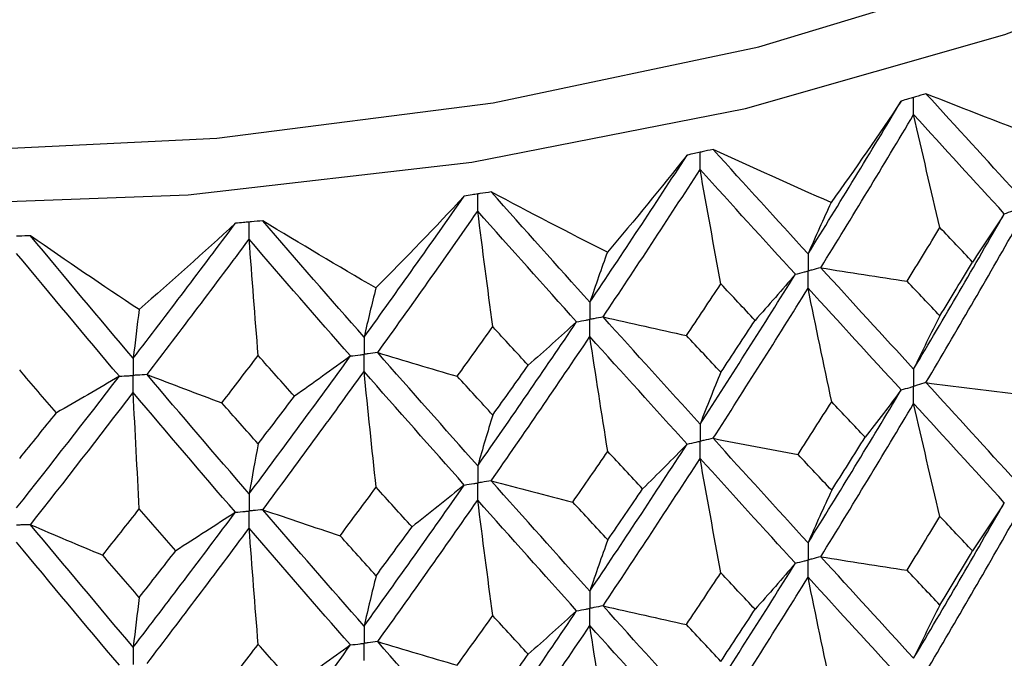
# Paper-space layout '_Isometric' of a CAD drawing. Header units: millimetres. Extents: x -25 to 231, y -14 to 362.
# Tile 49 of 58: x 1.03 to 9.52, y 34.13 to 39.64. Entities that reach past the tile are written whole.
import ezdxf

# ---------------------------------------------------------------- set-up
doc = ezdxf.new("R2010")
doc.units = ezdxf.units.MM

psp = doc.layouts.new('_Isometric')

# ---------------------------------------------------------------- linework, layer by layer
at = {"color": 7, "linetype": 'Continuous', "lineweight": 25}
for p, q in [((8.8461, 38.9998), (8.8459, 38.9997)), ((7.0105, 38.5201), (7.0103, 38.52)), ((5.0981, 38.1537), (5.0979, 38.1537)), ((3.1298, 37.9048), (3.1296, 37.9048)), ((1.1272, 37.776), (1.127, 37.776))]:
    psp.add_line(p, q, dxfattribs=at)
at = {"color": 7, "linetype": 'Continuous', "lineweight": 25, "flags": 128}
for points in [[(-13.4704, 41.257), (-11.5969, 40.3085), (-9.525, 39.5093), (-7.2901, 38.8731), (-4.9305, 38.4107), (-2.4865, 38.13), (0, 38.0359), (2.4865, 38.13), (4.9305, 38.4107), (7.2901, 38.8731), (9.525, 39.5093), (11.5969, 40.3085), (13.4704, 41.257), (15.1134, 42.3385), (16.4978, 43.5346), (17.5999, 44.8248), (18.4009, 46.187), (18.887, 47.5978), (19.05, 49.0333), (18.887, 50.4687), (18.4009, 51.8796), (17.5999, 53.2418), (17.5, 53.3784)], [(-12.9047, 41.5836), (-11.0695, 40.6571), (-9.0368, 39.8801), (-6.8429, 39.2664), (-4.5268, 38.827), (-2.1299, 38.5698), (0.305, 38.4992), (2.7344, 38.6167), (5.115, 38.92), (7.4044, 39.4038), (9.5616, 40.0595), (11.5482, 40.8753), (13.3287, 41.8366), (14.8714, 42.9264), (16.1487, 44.1252), (17.1378, 45.4115), (17.8211, 46.7625), (18.1863, 48.154), (18.2271, 49.5612), (17.9425, 50.959), (17.5, 52.0225)]]:
    psp.add_lwpolyline(points, dxfattribs=at)
at = {"color": 7, "linetype": 'Continuous', "lineweight": 25}
for points, knots in [([(8.7393, 38.9684), (8.7244, 38.964), (8.7095, 38.9596), (8.6946, 38.9552), (8.6738, 38.9491), (8.6531, 38.943), (8.6324, 38.9369)], [0.0001197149, 0.0001197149, 0.0001197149, 0.0001197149, 0.0001699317, 0.0001699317, 0.0001699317, 0.0002396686, 0.0002396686, 0.0002396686, 0.0002396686]), ([(8.8459, 38.9997), (8.8162, 38.991), (8.7865, 38.9823), (8.7567, 38.9735), (8.7509, 38.9718), (8.7451, 38.9701), (8.7393, 38.9684)], [0, 0, 0, 0, 0.0001001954, 0.0001001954, 0.0001001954, 0.0001197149, 0.0001197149, 0.0001197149, 0.0001197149]), ([(8.7394, 38.8201), (8.7394, 38.8601), (8.7393, 38.9001), (8.7393, 38.9401), (8.7393, 38.9495), (8.7393, 38.959), (8.7393, 38.9684)], [0, 0, 0, 0, 0.0001467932, 0.0001467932, 0.0001467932, 0.0001814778, 0.0001814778, 0.0001814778, 0.0001814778]), ([(6.8986, 38.4953), (6.883, 38.4918), (6.8673, 38.4884), (6.8517, 38.4849), (6.83, 38.4801), (6.8083, 38.4753), (6.7865, 38.4704)], [0.0001197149, 0.0001197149, 0.0001197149, 0.0001197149, 0.0001699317, 0.0001699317, 0.0001699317, 0.0002396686, 0.0002396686, 0.0002396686, 0.0002396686]), ([(7.0103, 38.52), (6.9791, 38.5131), (6.948, 38.5062), (6.9168, 38.4993), (6.9107, 38.498), (6.9047, 38.4966), (6.8986, 38.4953)], [0, 0, 0, 0, 0.0001001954, 0.0001001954, 0.0001001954, 0.0001197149, 0.0001197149, 0.0001197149, 0.0001197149]), ([(6.8986, 38.347), (6.8986, 38.387), (6.8986, 38.427), (6.8986, 38.467), (6.8986, 38.4764), (6.8986, 38.4858), (6.8986, 38.4953)], [0, 0, 0, 0, 0.0001467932, 0.0001467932, 0.0001467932, 0.0001814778, 0.0001814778, 0.0001814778, 0.0001814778]), ([(4.9823, 38.1358), (4.9661, 38.1333), (4.9499, 38.1308), (4.9338, 38.1283), (4.9113, 38.1248), (4.8888, 38.1214), (4.8664, 38.1179)], [0.0001197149, 0.0001197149, 0.0001197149, 0.0001197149, 0.0001699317, 0.0001699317, 0.0001699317, 0.0002396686, 0.0002396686, 0.0002396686, 0.0002396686]), ([(5.0979, 38.1537), (5.0656, 38.1487), (5.0334, 38.1437), (5.0011, 38.1388), (4.9948, 38.1378), (4.9886, 38.1368), (4.9823, 38.1358)], [0, 0, 0, 0, 0.0001001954, 0.0001001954, 0.0001001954, 0.0001197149, 0.0001197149, 0.0001197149, 0.0001197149]), ([(4.9823, 37.9876), (4.9823, 38.0276), (4.9823, 38.0675), (4.9823, 38.1075), (4.9823, 38.117), (4.9823, 38.1264), (4.9823, 38.1358)], [0, 0, 0, 0, 0.0001467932, 0.0001467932, 0.0001467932, 0.0001814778, 0.0001814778, 0.0001814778, 0.0001814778]), ([(9.5211, 37.9657), (9.5457, 37.9738), (9.5704, 37.982), (9.595, 37.9902), (9.605, 37.9935), (9.615, 37.9969), (9.625, 38.0002)], [0, 0, 0, 0, 0.0000852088, 0.0000852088, 0.0000852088, 0.0001198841, 0.0001198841, 0.0001198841, 0.0001198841]), ([(3.0114, 37.894), (2.9948, 37.8925), (2.9783, 37.891), (2.9618, 37.8895), (2.9388, 37.8873), (2.9158, 37.8852), (2.8929, 37.8831)], [0.0001197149, 0.0001197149, 0.0001197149, 0.0001197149, 0.0001699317, 0.0001699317, 0.0001699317, 0.0002396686, 0.0002396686, 0.0002396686, 0.0002396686]), ([(3.1296, 37.9048), (3.0966, 37.9018), (3.0636, 37.8988), (3.0306, 37.8958), (3.0242, 37.8952), (3.0178, 37.8946), (3.0114, 37.894)], [0, 0, 0, 0, 0.0001001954, 0.0001001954, 0.0001001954, 0.0001197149, 0.0001197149, 0.0001197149, 0.0001197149]), ([(3.0114, 37.7457), (3.0114, 37.7857), (3.0114, 37.8257), (3.0114, 37.8657), (3.0114, 37.8751), (3.0114, 37.8846), (3.0114, 37.894)], [0, 0, 0, 0, 0.0001467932, 0.0001467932, 0.0001467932, 0.0001814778, 0.0001814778, 0.0001814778, 0.0001814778]), ([(1.127, 37.776), (1.0937, 37.775), (1.0603, 37.774), (1.027, 37.773), (1.0205, 37.7728), (1.014, 37.7726), (1.0075, 37.7724)], [0, 0, 0, 0, 0.0001001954, 0.0001001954, 0.0001001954, 0.0001197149, 0.0001197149, 0.0001197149, 0.0001197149]), ([(7.8298, 37.6201), (7.8297, 37.5802), (7.8297, 37.5403), (7.8297, 37.5004), (7.8297, 37.491), (7.8297, 37.4816), (7.8297, 37.4721)], [0, 0, 0, 0, 0.0001466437, 0.0001466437, 0.0001466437, 0.000181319, 0.000181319, 0.000181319, 0.000181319]), ([(7.7201, 37.4441), (7.7461, 37.4507), (7.772, 37.4573), (7.798, 37.464), (7.8086, 37.4667), (7.8191, 37.4694), (7.8297, 37.4721)], [0, 0, 0, 0, 0.0000852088, 0.0000852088, 0.0000852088, 0.0001198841, 0.0001198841, 0.0001198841, 0.0001198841]), ([(7.9391, 37.5004), (7.9132, 37.4936), (7.8873, 37.4869), (7.8614, 37.4803), (7.8508, 37.4775), (7.8402, 37.4748), (7.8297, 37.4721)], [0, 0, 0, 0, 0.0000852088, 0.0000852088, 0.0000852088, 0.0001198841, 0.0001198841, 0.0001198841, 0.0001198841]), ([(7.8298, 37.324), (7.8297, 37.3639), (7.8297, 37.4039), (7.8297, 37.4438), (7.8297, 37.4532), (7.8297, 37.4627), (7.8297, 37.4721)], [0, 0, 0, 0, 0.000146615, 0.000146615, 0.000146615, 0.0001812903, 0.0001812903, 0.0001812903, 0.0001812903]), ([(5.9486, 37.2032), (5.9486, 37.1634), (5.9486, 37.1235), (5.9486, 37.0836), (5.9486, 37.0741), (5.9486, 37.0647), (5.9486, 37.0553)], [0, 0, 0, 0, 0.0001466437, 0.0001466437, 0.0001466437, 0.000181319, 0.000181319, 0.000181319, 0.000181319]), ([(5.8345, 37.034), (5.8615, 37.039), (5.8886, 37.044), (5.9156, 37.0491), (5.9266, 37.0511), (5.9376, 37.0532), (5.9486, 37.0553)], [0, 0, 0, 0, 0.0000852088, 0.0000852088, 0.0000852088, 0.0001198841, 0.0001198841, 0.0001198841, 0.0001198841]), ([(6.0625, 37.0768), (6.0355, 37.0716), (6.0086, 37.0665), (5.9816, 37.0615), (5.9706, 37.0594), (5.9596, 37.0573), (5.9486, 37.0553)], [0, 0, 0, 0, 0.0000852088, 0.0000852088, 0.0000852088, 0.0001198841, 0.0001198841, 0.0001198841, 0.0001198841]), ([(5.9486, 36.9071), (5.9486, 36.9471), (5.9486, 36.987), (5.9486, 37.0269), (5.9486, 37.0364), (5.9486, 37.0458), (5.9486, 37.0553)], [0, 0, 0, 0, 0.000146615, 0.000146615, 0.000146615, 0.0001812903, 0.0001812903, 0.0001812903, 0.0001812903]), ([(4.0023, 36.9022), (4.0023, 36.8623), (4.0023, 36.8224), (4.0023, 36.7825), (4.0023, 36.7731), (4.0023, 36.7636), (4.0023, 36.7542)], [0, 0, 0, 0, 0.0001466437, 0.0001466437, 0.0001466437, 0.000181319, 0.000181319, 0.000181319, 0.000181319]), ([(3.885, 36.7399), (3.9128, 36.7433), (3.9406, 36.7467), (3.9684, 36.7501), (3.9797, 36.7514), (3.991, 36.7528), (4.0023, 36.7542)], [0, 0, 0, 0, 0.0000852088, 0.0000852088, 0.0000852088, 0.0001198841, 0.0001198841, 0.0001198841, 0.0001198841]), ([(4.1195, 36.7687), (4.0918, 36.7652), (4.064, 36.7618), (4.0362, 36.7584), (4.0249, 36.757), (4.0136, 36.7556), (4.0023, 36.7542)], [0, 0, 0, 0, 0.0000852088, 0.0000852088, 0.0000852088, 0.0001198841, 0.0001198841, 0.0001198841, 0.0001198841]), ([(4.0023, 36.6061), (4.0023, 36.646), (4.0023, 36.686), (4.0023, 36.7259), (4.0023, 36.7353), (4.0023, 36.7448), (4.0023, 36.7542)], [0, 0, 0, 0, 0.000146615, 0.000146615, 0.000146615, 0.0001812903, 0.0001812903, 0.0001812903, 0.0001812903]), ([(2.0122, 36.7202), (2.0122, 36.6803), (2.0122, 36.6405), (2.0122, 36.6005), (2.0122, 36.5911), (2.0122, 36.5817), (2.0122, 36.5722)], [0, 0, 0, 0, 0.0001466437, 0.0001466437, 0.0001466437, 0.000181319, 0.000181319, 0.000181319, 0.000181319]), ([(8.7394, 36.6266), (8.7394, 36.5867), (8.7393, 36.5468), (8.7393, 36.5069), (8.7393, 36.4975), (8.7393, 36.488), (8.7393, 36.4786)], [0, 0, 0, 0, 0.0001466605, 0.0001466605, 0.0001466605, 0.0001813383, 0.0001813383, 0.0001813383, 0.0001813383]), ([(1.8929, 36.5651), (1.9212, 36.5668), (1.9494, 36.5685), (1.9777, 36.5702), (1.9892, 36.5708), (2.0007, 36.5715), (2.0122, 36.5722)], [0, 0, 0, 0, 0.0000852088, 0.0000852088, 0.0000852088, 0.0001198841, 0.0001198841, 0.0001198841, 0.0001198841]), ([(2.1314, 36.5796), (2.1031, 36.5778), (2.0749, 36.5761), (2.0467, 36.5743), (2.0352, 36.5736), (2.0237, 36.5729), (2.0122, 36.5722)], [0, 0, 0, 0, 0.0000852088, 0.0000852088, 0.0000852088, 0.0001198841, 0.0001198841, 0.0001198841, 0.0001198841]), ([(2.0122, 36.4241), (2.0122, 36.4641), (2.0122, 36.504), (2.0122, 36.5439), (2.0122, 36.5534), (2.0122, 36.5628), (2.0122, 36.5722)], [0, 0, 0, 0, 0.000146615, 0.000146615, 0.000146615, 0.0001812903, 0.0001812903, 0.0001812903, 0.0001812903]), ([(8.846, 36.5101), (8.8208, 36.5026), (8.7955, 36.4951), (8.7702, 36.4877), (8.7599, 36.4847), (8.7496, 36.4816), (8.7393, 36.4786)], [0, 0, 0, 0, 0.0000851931, 0.0000851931, 0.0000851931, 0.0001198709, 0.0001198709, 0.0001198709, 0.0001198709]), ([(8.6324, 36.4473), (8.6578, 36.4547), (8.6831, 36.4621), (8.7084, 36.4695), (8.7187, 36.4725), (8.729, 36.4756), (8.7393, 36.4786)], [0, 0, 0, 0, 0.0000851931, 0.0000851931, 0.0000851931, 0.0001198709, 0.0001198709, 0.0001198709, 0.0001198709]), ([(8.7394, 36.3304), (8.7394, 36.3704), (8.7393, 36.4103), (8.7393, 36.4503), (8.7393, 36.4597), (8.7393, 36.4691), (8.7393, 36.4786)], [0, 0, 0, 0, 0.0001466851, 0.0001466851, 0.0001466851, 0.0001813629, 0.0001813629, 0.0001813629, 0.0001813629]), ([(6.8986, 36.1534), (6.8986, 36.1136), (6.8986, 36.0737), (6.8986, 36.0338), (6.8986, 36.0243), (6.8986, 36.0149), (6.8986, 36.0055)], [0, 0, 0, 0, 0.0001466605, 0.0001466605, 0.0001466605, 0.0001813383, 0.0001813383, 0.0001813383, 0.0001813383]), ([(6.7866, 35.9808), (6.8131, 35.9866), (6.8397, 35.9924), (6.8662, 35.9983), (6.877, 36.0007), (6.8878, 36.0031), (6.8986, 36.0055)], [0, 0, 0, 0, 0.0000851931, 0.0000851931, 0.0000851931, 0.0001198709, 0.0001198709, 0.0001198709, 0.0001198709]), ([(7.0104, 36.0304), (6.9839, 36.0245), (6.9575, 36.0185), (6.931, 36.0127), (6.9202, 36.0103), (6.9094, 36.0079), (6.8986, 36.0055)], [0, 0, 0, 0, 0.0000851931, 0.0000851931, 0.0000851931, 0.0001198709, 0.0001198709, 0.0001198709, 0.0001198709]), ([(6.8986, 35.8573), (6.8986, 35.8973), (6.8986, 35.9372), (6.8986, 35.9772), (6.8986, 35.9866), (6.8986, 35.996), (6.8986, 36.0055)], [0, 0, 0, 0, 0.0001466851, 0.0001466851, 0.0001466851, 0.0001813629, 0.0001813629, 0.0001813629, 0.0001813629]), ([(4.9823, 35.794), (4.9823, 35.7541), (4.9823, 35.7142), (4.9823, 35.6743), (4.9823, 35.6649), (4.9823, 35.6555), (4.9823, 35.646)], [0, 0, 0, 0, 0.0001466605, 0.0001466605, 0.0001466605, 0.0001813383, 0.0001813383, 0.0001813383, 0.0001813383]), ([(5.098, 35.664), (5.0706, 35.6597), (5.0432, 35.6555), (5.0158, 35.6512), (5.0046, 35.6495), (4.9934, 35.6478), (4.9823, 35.646)], [0, 0, 0, 0, 0.0000851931, 0.0000851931, 0.0000851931, 0.0001198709, 0.0001198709, 0.0001198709, 0.0001198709]), ([(4.8664, 35.6282), (4.8939, 35.6324), (4.9213, 35.6366), (4.9488, 35.6409), (4.9599, 35.6426), (4.9711, 35.6443), (4.9823, 35.646)], [0, 0, 0, 0, 0.0000851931, 0.0000851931, 0.0000851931, 0.0001198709, 0.0001198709, 0.0001198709, 0.0001198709]), ([(4.9823, 35.4978), (4.9823, 35.5378), (4.9823, 35.5778), (4.9823, 35.6177), (4.9823, 35.6271), (4.9823, 35.6366), (4.9823, 35.646)], [0, 0, 0, 0, 0.0001466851, 0.0001466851, 0.0001466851, 0.0001813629, 0.0001813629, 0.0001813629, 0.0001813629]), ([(3.0114, 35.5522), (3.0114, 35.5123), (3.0114, 35.4724), (3.0114, 35.4325), (3.0114, 35.4231), (3.0114, 35.4136), (3.0114, 35.4042)], [0, 0, 0, 0, 0.0001466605, 0.0001466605, 0.0001466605, 0.0001813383, 0.0001813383, 0.0001813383, 0.0001813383]), ([(2.8929, 35.3935), (2.921, 35.396), (2.9491, 35.3985), (2.9771, 35.4011), (2.9885, 35.4021), (2.9999, 35.4031), (3.0114, 35.4042)], [0, 0, 0, 0, 0.0000851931, 0.0000851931, 0.0000851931, 0.0001198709, 0.0001198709, 0.0001198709, 0.0001198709]), ([(3.1297, 35.4151), (3.1017, 35.4125), (3.0737, 35.4099), (3.0456, 35.4073), (3.0342, 35.4063), (3.0228, 35.4052), (3.0114, 35.4042)], [0, 0, 0, 0, 0.0000851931, 0.0000851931, 0.0000851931, 0.0001198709, 0.0001198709, 0.0001198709, 0.0001198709]), ([(3.0114, 35.256), (3.0114, 35.296), (3.0114, 35.3359), (3.0114, 35.3759), (3.0114, 35.3853), (3.0114, 35.3947), (3.0114, 35.4042)], [0, 0, 0, 0, 0.0001466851, 0.0001466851, 0.0001466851, 0.0001813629, 0.0001813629, 0.0001813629, 0.0001813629]), ([(1.1272, 35.2863), (1.0988, 35.2854), (1.0705, 35.2845), (1.0421, 35.2837), (1.0306, 35.2833), (1.019, 35.2829), (1.0075, 35.2826)], [0, 0, 0, 0, 0.0000851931, 0.0000851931, 0.0000851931, 0.0001198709, 0.0001198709, 0.0001198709, 0.0001198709]), ([(7.8298, 35.1302), (7.8297, 35.0903), (7.8297, 35.0504), (7.8297, 35.0104), (7.8297, 35.001), (7.8297, 34.9915), (7.8297, 34.9821)], [0, 0, 0, 0, 0.0001467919, 0.0001467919, 0.0001467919, 0.0001814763, 0.0001814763, 0.0001814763, 0.0001814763]), ([(7.7201, 34.9541), (7.7461, 34.9607), (7.772, 34.9673), (7.798, 34.974), (7.8086, 34.9767), (7.8191, 34.9794), (7.8297, 34.9821)], [0, 0, 0, 0, 0.0000851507, 0.0000851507, 0.0000851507, 0.0001198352, 0.0001198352, 0.0001198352, 0.0001198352]), ([(7.9391, 35.0103), (7.9132, 35.0036), (7.8873, 34.9969), (7.8614, 34.9902), (7.8508, 34.9875), (7.8402, 34.9848), (7.8297, 34.9821)], [0, 0, 0, 0, 0.0000851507, 0.0000851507, 0.0000851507, 0.0001198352, 0.0001198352, 0.0001198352, 0.0001198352]), ([(7.8298, 34.8338), (7.8297, 34.8738), (7.8297, 34.9138), (7.8297, 34.9538), (7.8297, 34.9632), (7.8297, 34.9727), (7.8297, 34.9821)], [0, 0, 0, 0, 0.0001467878, 0.0001467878, 0.0001467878, 0.0001814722, 0.0001814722, 0.0001814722, 0.0001814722]), ([(5.9486, 34.7133), (5.9486, 34.6734), (5.9486, 34.6335), (5.9486, 34.5936), (5.9486, 34.5841), (5.9486, 34.5747), (5.9486, 34.5652)], [0, 0, 0, 0, 0.0001467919, 0.0001467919, 0.0001467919, 0.0001814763, 0.0001814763, 0.0001814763, 0.0001814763]), ([(5.8345, 34.544), (5.8616, 34.549), (5.8886, 34.554), (5.9156, 34.5591), (5.9266, 34.5611), (5.9376, 34.5632), (5.9486, 34.5652)], [0, 0, 0, 0, 0.0000851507, 0.0000851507, 0.0000851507, 0.0001198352, 0.0001198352, 0.0001198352, 0.0001198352]), ([(6.0625, 34.5867), (6.0355, 34.5816), (6.0085, 34.5765), (5.9816, 34.5714), (5.9706, 34.5694), (5.9596, 34.5673), (5.9486, 34.5652)], [0, 0, 0, 0, 0.0000851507, 0.0000851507, 0.0000851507, 0.0001198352, 0.0001198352, 0.0001198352, 0.0001198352]), ([(5.9486, 34.417), (5.9486, 34.457), (5.9486, 34.497), (5.9486, 34.5369), (5.9486, 34.5464), (5.9486, 34.5558), (5.9486, 34.5652)], [0, 0, 0, 0, 0.0001467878, 0.0001467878, 0.0001467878, 0.0001814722, 0.0001814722, 0.0001814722, 0.0001814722]), ([(4.0023, 34.4123), (4.0023, 34.3724), (4.0023, 34.3324), (4.0023, 34.2925), (4.0023, 34.2831), (4.0023, 34.2736), (4.0023, 34.2642)], [0, 0, 0, 0, 0.0001467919, 0.0001467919, 0.0001467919, 0.0001814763, 0.0001814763, 0.0001814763, 0.0001814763]), ([(2.0122, 34.2303), (2.0122, 34.1904), (2.0122, 34.1505), (2.0122, 34.1105), (2.0122, 34.1011), (2.0122, 34.0917), (2.0122, 34.0822)], [0, 0, 0, 0, 0.0001467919, 0.0001467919, 0.0001467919, 0.0001814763, 0.0001814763, 0.0001814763, 0.0001814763]), ([(3.885, 34.2499), (3.9128, 34.2533), (3.9406, 34.2566), (3.9684, 34.26), (3.9797, 34.2614), (3.991, 34.2628), (4.0023, 34.2642)], [0, 0, 0, 0, 0.0000851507, 0.0000851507, 0.0000851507, 0.0001198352, 0.0001198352, 0.0001198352, 0.0001198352]), ([(4.1195, 34.2787), (4.0917, 34.2752), (4.064, 34.2718), (4.0362, 34.2684), (4.0249, 34.267), (4.0136, 34.2656), (4.0023, 34.2642)], [0, 0, 0, 0, 0.0000851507, 0.0000851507, 0.0000851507, 0.0001198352, 0.0001198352, 0.0001198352, 0.0001198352]), ([(4.0023, 34.1159), (4.0023, 34.1559), (4.0023, 34.1959), (4.0023, 34.2359), (4.0023, 34.2453), (4.0023, 34.2547), (4.0023, 34.2642)], [0, 0, 0, 0, 0.0001467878, 0.0001467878, 0.0001467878, 0.0001814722, 0.0001814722, 0.0001814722, 0.0001814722])]:
    psp.add_open_spline(points, degree=3, knots=knots, dxfattribs=at)
for points in [[(9.869, 38.6035), (9.5283, 38.7316), (9.1873, 38.8637), (8.8461, 38.9998)], [(9.6251, 38.1482), (9.3688, 38.4282), (9.1091, 38.7122), (8.8461, 38.9998)], [(7.8298, 37.6201), (8.1001, 38.055), (8.3677, 38.4942), (8.6324, 38.9369)], [(8.6324, 38.9369), (8.4368, 38.643), (8.2354, 38.3514), (8.0282, 38.062)], [(7.9391, 37.5004), (8.2087, 37.9362), (8.4756, 38.3764), (8.7394, 38.8201)], [(8.9663, 37.8468), (8.8892, 38.1714), (8.8135, 38.4959), (8.7394, 38.8201)], [(9.5211, 37.9657), (9.2639, 38.2466), (9.0032, 38.5316), (8.7394, 38.8201)], [(5.9486, 37.2032), (6.23, 37.6215), (6.5095, 38.0441), (6.7865, 38.4704)], [(6.7865, 38.4704), (6.5628, 38.1892), (6.3338, 37.9106), (6.0994, 37.6346)], [(8.0282, 38.062), (7.6884, 38.2108), (7.3492, 38.3634), (7.0105, 38.5201)], [(7.8298, 37.6201), (7.5595, 37.9161), (7.2862, 38.2162), (7.0105, 38.5201)], [(6.0625, 37.0768), (6.3434, 37.496), (6.6222, 37.9196), (6.8986, 38.347)], [(7.0778, 37.3614), (7.0169, 37.6902), (6.9572, 38.0187), (6.8986, 38.347)], [(7.7201, 37.4441), (7.449, 37.741), (7.1751, 38.0421), (6.8986, 38.347)], [(4.0023, 36.9022), (4.2918, 37.3031), (4.5799, 37.7086), (4.8664, 38.1179)], [(4.8664, 38.1179), (4.6169, 37.8509), (4.3627, 37.587), (4.1038, 37.3259)], [(6.0994, 37.6346), (5.7643, 37.8038), (5.4305, 37.9768), (5.0981, 38.1537)], [(5.9486, 37.2032), (5.6672, 37.5159), (5.3836, 37.8329), (5.0981, 38.1537)], [(8.0282, 38.062), (7.9608, 37.9178), (7.8946, 37.7705), (7.8298, 37.6201)], [(4.1195, 36.7687), (4.4086, 37.1707), (4.6963, 37.5772), (4.9823, 37.9876)], [(5.1117, 36.9926), (5.0677, 37.3246), (5.0246, 37.6562), (4.9823, 37.9876)], [(5.8345, 37.034), (5.5525, 37.3476), (5.2683, 37.6657), (4.9823, 37.9876)], [(8.7394, 36.6266), (9.0033, 37.0699), (9.2637, 37.5155), (9.5211, 37.9657)], [(9.5211, 37.9657), (9.4318, 37.8266), (9.3405, 37.6879), (9.2472, 37.5497)], [(2.0122, 36.7202), (2.3065, 37.1035), (2.6002, 37.4914), (2.8929, 37.8831)], [(2.8929, 37.8831), (2.6205, 37.632), (2.3439, 37.3841), (2.0632, 37.1393)], [(4.1038, 37.3259), (3.777, 37.5151), (3.4524, 37.708), (3.1298, 37.9048)], [(4.0023, 36.9022), (3.7129, 37.2321), (3.4219, 37.5665), (3.1298, 37.9048)], [(2.0632, 37.1393), (1.7484, 37.3479), (1.4364, 37.5601), (1.1272, 37.776)], [(2.0122, 36.7202), (1.7179, 37.0678), (1.4228, 37.4199), (1.1272, 37.776)], [(8.6831, 37.3838), (8.7779, 37.5377), (8.8723, 37.692), (8.9663, 37.8468)], [(8.846, 36.5101), (9.1091, 36.9545), (9.3687, 37.4011), (9.6251, 37.8521)], [(9.2472, 37.5497), (9.154, 37.6483), (9.0603, 37.7473), (8.9663, 37.8468)], [(2.1314, 36.5796), (2.4255, 36.9639), (2.719, 37.3528), (3.0114, 37.7457)], [(3.0896, 36.7445), (3.063, 37.0786), (3.0369, 37.4123), (3.0114, 37.7457)], [(3.885, 36.7399), (3.5952, 37.0709), (3.3038, 37.4063), (3.0114, 37.7457)], [(1.8929, 36.5651), (1.5985, 36.9138), (1.3032, 37.2669), (1.0075, 37.6241)], [(6.0994, 37.6346), (6.0482, 37.4939), (5.9979, 37.3501), (5.9486, 37.2032)], [(8.9663, 37.0849), (9.0603, 37.2394), (9.154, 37.3943), (9.2472, 37.5497)], [(6.8986, 36.1534), (7.1751, 36.5805), (7.4488, 37.0099), (7.7201, 37.4441)], [(7.7201, 37.4441), (7.6061, 37.3111), (7.4902, 37.1787), (7.3724, 37.0469)], [(7.9391, 37.5004), (8.1865, 37.4603), (8.4345, 37.4214), (8.6831, 37.3838)], [(8.7394, 36.6266), (8.4755, 36.9147), (8.2089, 37.2053), (7.9391, 37.5004)], [(6.7813, 36.916), (6.8804, 37.0639), (6.9792, 37.2124), (7.0778, 37.3614)], [(7.3724, 37.0469), (7.2745, 37.1513), (7.1763, 37.2561), (7.0778, 37.3614)], [(8.9663, 37.0849), (8.8723, 37.1841), (8.7779, 37.2837), (8.6831, 37.3838)], [(4.1038, 37.3259), (4.0693, 37.1878), (4.0355, 37.0466), (4.0023, 36.9022)], [(7.0104, 36.0304), (7.2862, 36.4585), (7.5593, 36.8889), (7.8298, 37.324)], [(8.033, 36.3452), (7.9639, 36.6717), (7.8962, 36.9979), (7.8298, 37.324)], [(8.6324, 36.4473), (8.3677, 36.7364), (8.1002, 37.028), (7.8298, 37.324)], [(2.0632, 37.1393), (2.0459, 37.0028), (2.0289, 36.8631), (2.0122, 36.7202)], [(4.9823, 35.794), (5.2684, 36.204), (5.5523, 36.6166), (5.8345, 37.034)], [(5.8345, 37.034), (5.6971, 36.9086), (5.5579, 36.784), (5.4168, 36.66)], [(6.0625, 37.0768), (6.3013, 37.022), (6.5409, 36.9684), (6.7813, 36.916)], [(6.8986, 36.1534), (6.6222, 36.4579), (6.3436, 36.765), (6.0625, 37.0768)], [(7.0778, 36.5995), (7.1763, 36.7482), (7.2745, 36.8972), (7.3724, 37.0469)], [(8.9663, 37.0849), (8.8892, 36.9354), (8.8135, 36.7826), (8.7394, 36.6266)], [(4.8052, 36.5654), (4.9076, 36.7073), (5.0097, 36.8497), (5.1117, 36.9926)], [(5.4168, 36.66), (5.3153, 36.7704), (5.2136, 36.8812), (5.1117, 36.9926)], [(5.098, 35.664), (5.3836, 36.0751), (5.667, 36.4888), (5.9486, 36.9071)], [(6.1031, 35.9175), (6.0506, 36.2477), (5.9991, 36.5775), (5.9486, 36.9071)], [(6.7866, 35.9808), (6.5095, 36.2863), (6.2302, 36.5944), (5.9486, 36.9071)], [(7.0778, 36.5995), (6.9793, 36.7045), (6.8805, 36.8099), (6.7813, 36.916)], [(4.1195, 36.7687), (4.3471, 36.6998), (4.5757, 36.632), (4.8052, 36.5654)], [(4.9823, 35.794), (4.6963, 36.1155), (4.4088, 36.4397), (4.1195, 36.7687)], [(2.7765, 36.336), (2.881, 36.4716), (2.9853, 36.6078), (3.0896, 36.7445)], [(3.0114, 35.5522), (3.3039, 35.9446), (3.595, 36.3398), (3.885, 36.7399)], [(3.4018, 36.3932), (3.2979, 36.5098), (3.1938, 36.6269), (3.0896, 36.7445)], [(3.885, 36.7399), (3.7257, 36.6235), (3.5646, 36.508), (3.4018, 36.3932)], [(1.3496, 36.2494), (1.2444, 36.3723), (1.139, 36.4958), (1.0336, 36.6198)], [(3.1297, 35.4151), (3.4219, 35.8087), (3.7127, 36.205), (4.0023, 36.6061)], [(4.1063, 35.6087), (4.0709, 35.9415), (4.0363, 36.2739), (4.0023, 36.6061)], [(4.8664, 35.6282), (4.5799, 35.9508), (4.2919, 36.2761), (4.0023, 36.6061)], [(5.1117, 36.2307), (5.2136, 36.3733), (5.3153, 36.5163), (5.4168, 36.66)], [(7.0778, 36.5995), (7.0169, 36.4541), (6.9572, 36.3055), (6.8986, 36.1534)], [(1.0075, 35.4306), (1.3032, 35.8053), (1.5983, 36.1827), (1.8929, 36.5651)], [(1.8929, 36.5651), (1.7134, 36.459), (1.5323, 36.3538), (1.3496, 36.2494)], [(2.1314, 36.5796), (2.3452, 36.4973), (2.5603, 36.4161), (2.7765, 36.336)], [(3.0114, 35.5522), (2.7189, 35.8912), (2.4257, 36.2329), (2.1314, 36.5796)], [(5.1117, 36.2307), (5.0097, 36.3418), (4.9076, 36.4533), (4.8052, 36.5654)], [(8.846, 36.5101), (9.0967, 36.4775), (9.3479, 36.4462), (9.5995, 36.416)], [(9.6251, 35.6583), (9.3687, 35.9389), (9.1089, 36.223), (8.846, 36.5101)], [(1.1272, 35.2863), (1.4228, 35.6622), (1.7177, 36.0407), (2.0122, 36.4241)], [(2.0644, 35.422), (2.0467, 35.7564), (2.0293, 36.0904), (2.0122, 36.4241)], [(2.8929, 35.3935), (2.6001, 35.7336), (2.3066, 36.0764), (2.0122, 36.4241)], [(7.8298, 35.1302), (8.1002, 35.5658), (8.3679, 36.0051), (8.6324, 36.4473)], [(8.6324, 36.4473), (8.5307, 36.311), (8.427, 36.1753), (8.3213, 36.04)], [(3.0896, 35.9826), (2.9854, 36.0999), (2.881, 36.2176), (2.7765, 36.336)], [(3.0896, 35.9826), (3.1938, 36.119), (3.2979, 36.2557), (3.4018, 36.3932)], [(7.7428, 35.8914), (7.8399, 36.0423), (7.9366, 36.1936), (8.033, 36.3452)], [(7.9391, 35.0103), (8.2088, 35.4469), (8.4757, 35.8872), (8.7394, 36.3304)], [(8.3213, 36.04), (8.2255, 36.1414), (8.1294, 36.2432), (8.033, 36.3452)], [(8.9663, 35.3573), (8.8892, 35.6818), (8.8136, 36.0062), (8.7394, 36.3304)], [(9.5211, 35.4757), (9.2638, 35.7572), (9.0031, 36.0423), (8.7394, 36.3304)], [(1.0336, 35.8578), (1.139, 35.9879), (1.2443, 36.1183), (1.3496, 36.2494)], [(5.1117, 36.2307), (5.0677, 36.0885), (5.0246, 35.943), (4.9823, 35.794)], [(7.0104, 36.0304), (7.2538, 35.9829), (7.498, 35.9365), (7.7428, 35.8914)], [(7.8298, 35.1302), (7.5593, 35.4268), (7.286, 35.727), (7.0104, 36.0304)], [(8.033, 35.5828), (8.1295, 35.7348), (8.2256, 35.8872), (8.3213, 36.04)], [(3.0896, 35.9826), (3.063, 35.8425), (3.0369, 35.6991), (3.0114, 35.5522)], [(5.8012, 35.4816), (5.9021, 35.6265), (6.0027, 35.7719), (6.1031, 35.9175)], [(5.9486, 34.7133), (6.2302, 35.1322), (6.5097, 35.555), (6.7866, 35.9808)], [(6.4034, 35.5946), (6.3036, 35.7018), (6.2034, 35.8095), (6.1031, 35.9175)], [(6.7866, 35.9808), (6.6608, 35.8514), (6.5331, 35.7227), (6.4034, 35.5946)], [(6.0625, 34.5867), (6.3435, 35.0067), (6.6224, 35.4304), (6.8986, 35.8573)], [(7.0778, 34.8719), (7.0169, 35.2006), (6.9572, 35.5291), (6.8986, 35.8573)], [(7.7201, 34.9541), (7.4489, 35.2516), (7.1749, 35.5529), (6.8986, 35.8573)], [(8.033, 35.5828), (7.9366, 35.6853), (7.8398, 35.7881), (7.7428, 35.8914)], [(5.098, 35.664), (5.3315, 35.6021), (5.5659, 35.5413), (5.8012, 35.4816)], [(5.9486, 34.7133), (5.6671, 35.0266), (5.3834, 35.3437), (5.098, 35.664)], [(3.796, 35.1912), (3.8996, 35.33), (4.003, 35.4692), (4.1063, 35.6087)], [(4.0023, 34.4123), (4.2919, 34.8139), (4.5801, 35.2194), (4.8664, 35.6282)], [(4.4154, 35.2672), (4.3125, 35.3807), (4.2095, 35.4945), (4.1063, 35.6087)], [(4.8664, 35.6282), (4.7179, 35.5072), (4.5675, 35.3868), (4.4154, 35.2672)], [(6.1031, 35.1552), (6.2035, 35.3012), (6.3036, 35.4477), (6.4034, 35.5946)], [(8.033, 35.5828), (7.9639, 35.4352), (7.8962, 35.2843), (7.8298, 35.1302)], [(4.1195, 34.2787), (4.4087, 34.6814), (4.6964, 35.088), (4.9823, 35.4978)], [(5.1117, 34.5031), (5.0677, 34.835), (5.0246, 35.1666), (4.9823, 35.4978)], [(5.8345, 34.544), (5.5524, 34.8583), (5.2682, 35.1764), (4.9823, 35.4978)], [(6.1031, 35.1552), (6.0027, 35.2635), (5.902, 35.3724), (5.8012, 35.4816)], [(1.7493, 35.0235), (1.8544, 35.1559), (1.9595, 35.2888), (2.0644, 35.422)], [(2.0122, 34.2303), (2.3066, 34.6143), (2.6004, 35.0022), (2.8929, 35.3935)], [(2.3791, 35.0617), (2.2743, 35.1814), (2.1694, 35.3015), (2.0644, 35.422)], [(2.8929, 35.3935), (2.7233, 35.282), (2.552, 35.1714), (2.3791, 35.0617)], [(3.1297, 35.4151), (3.3507, 35.3394), (3.5728, 35.2648), (3.796, 35.1912)], [(4.0023, 34.4123), (3.7127, 34.7428), (3.4217, 35.0773), (3.1297, 35.4151)], [(8.7394, 34.1349), (9.003, 34.5778), (9.2638, 35.025), (9.5211, 35.4757)], [(9.5211, 35.4757), (9.432, 35.3366), (9.3407, 35.1979), (9.2475, 35.0597)], [(8.6828, 34.8937), (8.7777, 35.0478), (8.8722, 35.2023), (8.9663, 35.3573)], [(8.8461, 34.0185), (9.1088, 34.4623), (9.3687, 34.9103), (9.6251, 35.3619)], [(9.2475, 35.0597), (9.1541, 35.1585), (9.0604, 35.2577), (8.9663, 35.3573)], [(1.1272, 35.2863), (1.3332, 35.1977), (1.5406, 35.1101), (1.7493, 35.0235)], [(2.0122, 34.2303), (1.7178, 34.5785), (1.4226, 34.9307), (1.1272, 35.2863)], [(2.1313, 34.0896), (2.4256, 34.4746), (2.7191, 34.8636), (3.0114, 35.256)], [(3.0896, 34.255), (3.063, 34.589), (3.0369, 34.9227), (3.0114, 35.256)], [(3.885, 34.2499), (3.5951, 34.5815), (3.3037, 34.9171), (3.0114, 35.256)], [(4.1063, 34.8463), (4.2095, 34.9862), (4.3126, 35.1265), (4.4154, 35.2672)], [(4.1063, 34.8463), (4.003, 34.9608), (3.8996, 35.0758), (3.796, 35.1912)], [(6.1031, 35.1552), (6.0506, 35.0112), (5.9991, 34.8639), (5.9486, 34.7133)], [(1.893, 34.0751), (1.5983, 34.4244), (1.303, 34.7777), (1.0075, 35.1344)], [(2.0644, 34.6596), (2.1694, 34.7932), (2.2743, 34.9272), (2.3791, 35.0617)], [(8.9663, 34.5936), (9.0604, 34.7485), (9.1541, 34.9039), (9.2475, 35.0597)], [(2.0644, 34.6596), (1.9595, 34.7804), (1.8544, 34.9017), (1.7493, 35.0235)], [(7.9391, 35.0103), (8.1864, 34.9702), (8.4344, 34.9313), (8.6828, 34.8937)], [(8.7394, 34.1349), (8.4758, 34.4227), (8.2088, 34.7147), (7.9391, 35.0103)], [(6.8986, 33.6618), (7.1749, 34.0884), (7.4489, 34.5193), (7.7201, 34.9541)], [(7.7201, 34.9541), (7.6063, 34.8211), (7.4904, 34.6887), (7.3727, 34.5569)], [(8.9663, 34.5936), (8.8722, 34.6931), (8.7777, 34.7932), (8.6828, 34.8937)], [(4.1063, 34.8463), (4.0709, 34.705), (4.0363, 34.5603), (4.0023, 34.4123)], [(6.781, 34.4258), (6.8803, 34.574), (6.9792, 34.7227), (7.0778, 34.8719)], [(7.0104, 33.5388), (7.286, 33.9663), (7.5592, 34.3982), (7.8298, 34.8338)], [(7.3727, 34.5569), (7.2747, 34.6615), (7.1764, 34.7664), (7.0778, 34.8719)], [(8.033, 33.8541), (7.9639, 34.1809), (7.8962, 34.5074), (7.8298, 34.8338)], [(8.6324, 33.9557), (8.3679, 34.2444), (8.1003, 34.5372), (7.8298, 34.8338)], [(2.0644, 34.6596), (2.0467, 34.5199), (2.0293, 34.3768), (2.0122, 34.2303)], [(6.0625, 34.5867), (6.3012, 34.5319), (6.5407, 34.4783), (6.781, 34.4258)], [(6.8986, 33.6618), (6.6224, 33.9659), (6.3435, 34.2744), (6.0625, 34.5867)], [(7.0778, 34.1082), (7.1764, 34.2573), (7.2747, 34.4068), (7.3727, 34.5569)], [(8.9663, 34.5936), (8.8892, 34.4439), (8.8136, 34.291), (8.7394, 34.1349)], [(4.805, 34.0753), (4.9074, 34.2174), (5.0097, 34.36), (5.1117, 34.5031)], [(4.9823, 33.3024), (5.2681, 33.7119), (5.5524, 34.126), (5.8345, 34.544)], [(5.4171, 34.17), (5.3155, 34.2805), (5.2137, 34.3916), (5.1117, 34.5031)], [(5.8345, 34.544), (5.6972, 34.4186), (5.5581, 34.2939), (5.4171, 34.17)], [(5.098, 33.1725), (5.3833, 33.583), (5.667, 33.998), (5.9486, 34.417)], [(6.1031, 33.4264), (6.0506, 33.7569), (5.9991, 34.087), (5.9486, 34.417)], [(6.7866, 33.4892), (6.5097, 33.7942), (6.2302, 34.1037), (5.9486, 34.417)], [(7.0778, 34.1082), (6.9792, 34.2136), (6.8803, 34.3194), (6.781, 34.4258)], [(2.7762, 33.8459), (2.8808, 33.9818), (2.9853, 34.1182), (3.0896, 34.255)], [(3.0114, 33.0605), (3.3036, 33.4526), (3.595, 33.8493), (3.885, 34.2499)], [(3.4021, 33.9031), (3.2981, 34.0199), (3.1939, 34.1372), (3.0896, 34.255)], [(3.885, 34.2499), (3.7258, 34.1335), (3.5648, 34.0179), (3.4021, 33.9031)], [(4.1195, 34.2787), (4.347, 34.2098), (4.5755, 34.1419), (4.805, 34.0753)], [(4.9823, 33.3024), (4.6965, 33.6235), (4.4087, 33.9491), (4.1195, 34.2787)], [(5.1117, 33.7394), (5.2137, 33.8824), (5.3155, 34.0259), (5.4171, 34.17)]]:
    psp.add_open_spline(points, degree=3, dxfattribs=at)

doc.saveas('drawing.dxf')
